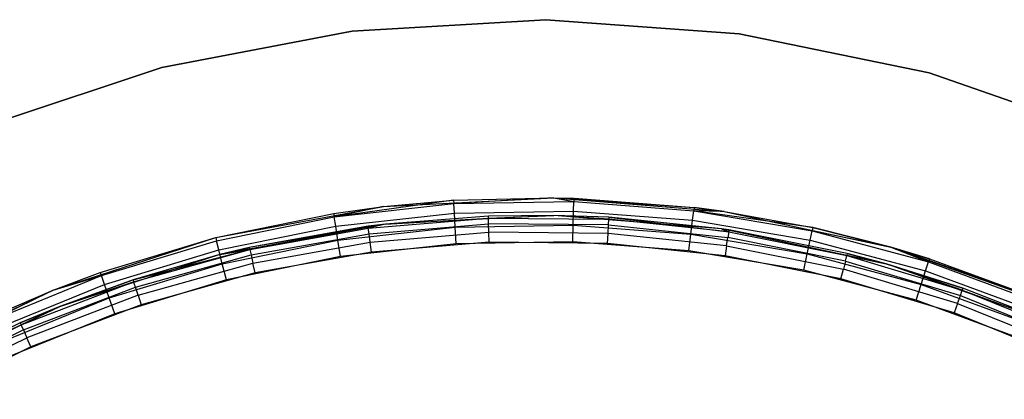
# Model space of a CAD drawing. Extents: x -11.4 to 11.4, y 1.8 to 24.6.
# Tile 81 of 199: x -1.2 to 1.1, y 15.7 to 16.6. Entities that reach past the tile are written whole.
import ezdxf

# ---------------------------------------------------------------- set-up
doc = ezdxf.new("R2010")
doc.units = 0
doc.header["$MEASUREMENT"] = 0
doc.layers.get('0').update_dxf_attribs({"color": 13, "linetype": 'CONTINUOUS'})

# ---------------------------------------------------------------- blocks, each defined once
blk = doc.blocks.new('GRUPUJ_4')
at = {"color": 0}
for p, q in [((11.4279, 14.7459, 62.0315), (10.991, 14.7203, 62.0315)), ((10.991, 14.7203, 62.063), (11.4279, 14.7459, 62.063)), ((11.4279, 14.7459, 62.0315), (10.991, 14.7203, 62.0315)), ((10.991, 14.7203, 62.063), (11.4279, 14.7459, 62.063)), ((11.4279, 14.7459, 62.0315), (11.4279, 14.7459, 62.063)), ((11.8645, 14.7142, 62.0315), (11.4279, 14.7459, 62.0315)), ((11.4279, 14.7459, 62.0315), (11.4279, 14.7459, 62.063)), ((11.4279, 14.7459, 62.063), (11.8645, 14.7142, 62.063)), ((11.8645, 14.7142, 62.0315), (11.4279, 14.7459, 62.0315)), ((11.4279, 14.7459, 62.063), (11.8645, 14.7142, 62.063)), ((10.991, 14.7203, 62.0315), (10.561, 14.6379, 62.0315)), ((10.561, 14.6379, 62.063), (10.991, 14.7203, 62.063)), ((10.991, 14.7203, 62.0315), (10.561, 14.6379, 62.0315)), ((10.561, 14.6379, 62.063), (10.991, 14.7203, 62.063)), ((10.991, 14.7203, 62.0315), (10.991, 14.7203, 62.063)), ((10.991, 14.7203, 62.0315), (10.991, 14.7203, 62.063)), ((12.2933, 14.6258, 62.0315), (11.8645, 14.7142, 62.0315)), ((11.8645, 14.7142, 62.0315), (11.8645, 14.7142, 62.063)), ((11.8645, 14.7142, 62.063), (12.2933, 14.6258, 62.063)), ((11.8645, 14.7142, 62.0315), (11.8645, 14.7142, 62.063)), ((12.2933, 14.6258, 62.0315), (11.8645, 14.7142, 62.0315)), ((11.8645, 14.7142, 62.063), (12.2933, 14.6258, 62.063)), ((10.561, 14.6379, 62.0315), (10.1456, 14.5001, 62.0315)), ((10.1456, 14.5001, 62.063), (10.561, 14.6379, 62.063)), ((10.561, 14.6379, 62.0315), (10.1456, 14.5001, 62.0315)), ((10.1456, 14.5001, 62.063), (10.561, 14.6379, 62.063)), ((10.561, 14.6379, 62.0315), (10.561, 14.6379, 62.063)), ((10.561, 14.6379, 62.0315), (10.561, 14.6379, 62.063)), ((12.7068, 14.4822, 62.0315), (12.2933, 14.6258, 62.0315)), ((12.2933, 14.6258, 62.0315), (12.2933, 14.6258, 62.063)), ((12.2933, 14.6258, 62.063), (12.7068, 14.4822, 62.063)), ((12.2933, 14.6258, 62.0315), (12.2933, 14.6258, 62.063)), ((12.7068, 14.4822, 62.0315), (12.2933, 14.6258, 62.0315)), ((12.2933, 14.6258, 62.063), (12.7068, 14.4822, 62.063)), ((11.2196, 14.3386, 62.811), (10.9503, 14.3015, 62.8487)), ((11.2196, 14.3386, 62.811), (10.9503, 14.3015, 62.8487)), ((11.0615, 14.3243, 62.063), (11.4462, 14.3441, 62.063)), ((11.0615, 14.3243, 62.063), (11.4462, 14.3441, 62.063)), ((11.0615, 14.3243, 62.811), (11.2196, 14.3386, 62.811)), ((11.0615, 14.3243, 62.811), (11.2196, 14.3386, 62.811)), ((11.0615, 14.3243, 62.063), (11.2196, 14.3386, 62.811)), ((11.0615, 14.3243, 62.063), (11.2196, 14.3386, 62.811)), ((11.2196, 14.3386, 62.811), (11.4462, 14.3441, 62.811)), ((11.2196, 14.3386, 62.811), (11.4462, 14.3441, 62.063)), ((11.2196, 14.3386, 62.811), (11.4462, 14.3441, 62.063)), ((11.2196, 14.3386, 62.811), (11.4462, 14.3441, 62.811)), ((11.2196, 14.3386, 62.811), (11.22, 14.3311, 62.8487)), ((11.2196, 14.3386, 62.811), (11.22, 14.3311, 62.8487)), ((11.4462, 14.3441, 62.811), (11.22, 14.3311, 62.8487)), ((11.4462, 14.3441, 62.811), (11.22, 14.3311, 62.8487)), ((11.22, 14.3311, 62.8487), (11.4913, 14.3356, 62.8487)), ((11.22, 14.3311, 62.8487), (11.4913, 14.3356, 62.8487)), ((11.4462, 14.3441, 62.811), (11.4913, 14.3356, 62.8487)), ((11.4462, 14.3441, 62.811), (11.4915, 14.3431, 62.811)), ((11.4462, 14.3441, 62.811), (11.4913, 14.3356, 62.8487)), ((11.4462, 14.3441, 62.063), (11.8302, 14.3135, 62.063)), ((11.4462, 14.3441, 62.063), (11.7628, 14.3225, 62.811)), ((11.4462, 14.3441, 62.063), (11.4915, 14.3431, 62.811)), ((11.4462, 14.3441, 62.811), (11.4462, 14.3441, 62.063)), ((11.4462, 14.3441, 62.811), (11.4915, 14.3431, 62.811)), ((11.4462, 14.3441, 62.063), (11.4915, 14.3431, 62.811)), ((11.4462, 14.3441, 62.063), (11.8302, 14.3135, 62.063)), ((11.4462, 14.3441, 62.063), (11.7628, 14.3225, 62.811)), ((11.4462, 14.3441, 62.811), (11.4462, 14.3441, 62.063)), ((11.4907, 14.3143, 62.8806), (11.4913, 14.3356, 62.8487)), ((11.4907, 14.3143, 62.8806), (11.4913, 14.3356, 62.8487)), ((11.4915, 14.3431, 62.811), (11.4913, 14.3356, 62.8487)), ((11.4915, 14.3431, 62.811), (11.4913, 14.3356, 62.8487)), ((11.4913, 14.3356, 62.8487), (11.7619, 14.3151, 62.8487)), ((11.4913, 14.3356, 62.8487), (11.7619, 14.3151, 62.8487)), ((11.4915, 14.3431, 62.811), (11.7628, 14.3225, 62.811)), ((11.4915, 14.3431, 62.811), (11.7628, 14.3225, 62.811)), ((10.6827, 14.2545, 62.063), (11.0615, 14.3243, 62.063)), ((10.6827, 14.2545, 62.063), (11.0615, 14.3243, 62.063)), ((10.9492, 14.3089, 62.811), (11.0615, 14.3243, 62.811)), ((10.9492, 14.3089, 62.811), (11.0615, 14.3243, 62.063)), ((10.9492, 14.3089, 62.811), (11.0615, 14.3243, 62.811)), ((10.9492, 14.3089, 62.811), (11.0615, 14.3243, 62.063)), ((10.9503, 14.3015, 62.8487), (11.22, 14.3311, 62.8487)), ((10.9503, 14.3015, 62.8487), (11.22, 14.3311, 62.8487)), ((11.0615, 14.3243, 62.811), (10.9503, 14.3015, 62.8487)), ((11.0615, 14.3243, 62.811), (10.9503, 14.3015, 62.8487)), ((11.0615, 14.3243, 62.811), (11.0615, 14.3243, 62.063)), ((11.0615, 14.3243, 62.811), (11.0615, 14.3243, 62.063)), ((11.2214, 14.3098, 62.8806), (11.22, 14.3311, 62.8487)), ((11.2214, 14.3098, 62.8806), (11.22, 14.3311, 62.8487)), ((11.2214, 14.3098, 62.8806), (11.4907, 14.3143, 62.8806)), ((11.2214, 14.3098, 62.8806), (11.4907, 14.3143, 62.8806)), ((11.4897, 14.2824, 62.902), (11.4907, 14.3143, 62.8806)), ((11.4897, 14.2824, 62.902), (11.4907, 14.3143, 62.8806)), ((11.4907, 14.3143, 62.8806), (11.7593, 14.2939, 62.8806)), ((11.4907, 14.3143, 62.8806), (11.7593, 14.2939, 62.8806)), ((11.7593, 14.2939, 62.8806), (11.7619, 14.3151, 62.8487)), ((11.7593, 14.2939, 62.8806), (11.7619, 14.3151, 62.8487)), ((11.7628, 14.3225, 62.811), (11.7619, 14.3151, 62.8487)), ((11.7628, 14.3225, 62.811), (11.7619, 14.3151, 62.8487)), ((12.0309, 14.277, 62.811), (11.7619, 14.3151, 62.8487)), ((11.7619, 14.3151, 62.8487), (12.0294, 14.2697, 62.8487)), ((11.8302, 14.3135, 62.811), (11.7619, 14.3151, 62.8487)), ((12.0309, 14.277, 62.811), (11.7619, 14.3151, 62.8487)), ((11.8302, 14.3135, 62.811), (11.7619, 14.3151, 62.8487)), ((11.7619, 14.3151, 62.8487), (12.0294, 14.2697, 62.8487)), ((11.7628, 14.3225, 62.811), (11.8302, 14.3135, 62.811)), ((11.8302, 14.3135, 62.063), (11.7628, 14.3225, 62.811)), ((11.7628, 14.3225, 62.811), (11.8302, 14.3135, 62.811)), ((11.8302, 14.3135, 62.063), (11.7628, 14.3225, 62.811)), ((11.8302, 14.3135, 62.811), (12.0309, 14.277, 62.811)), ((11.8302, 14.3135, 62.063), (12.2069, 14.233, 62.063)), ((11.8302, 14.3135, 62.063), (12.2069, 14.233, 62.063)), ((11.8302, 14.3135, 62.063), (12.0309, 14.277, 62.811)), ((11.8302, 14.3135, 62.063), (11.8302, 14.3135, 62.811)), ((11.8302, 14.3135, 62.063), (12.0309, 14.277, 62.811)), ((11.8302, 14.3135, 62.063), (11.8302, 14.3135, 62.811)), ((11.8302, 14.3135, 62.811), (12.0309, 14.277, 62.811)), ((10.6827, 14.2545, 62.811), (10.9492, 14.3089, 62.811)), ((10.6827, 14.2545, 62.811), (10.9492, 14.3089, 62.811)), ((10.6827, 14.2545, 62.063), (10.9492, 14.3089, 62.811)), ((10.6827, 14.2545, 62.063), (10.9492, 14.3089, 62.811)), ((10.6845, 14.2472, 62.8487), (10.9503, 14.3015, 62.8487)), ((10.6845, 14.2472, 62.8487), (10.9503, 14.3015, 62.8487)), ((10.9492, 14.3089, 62.811), (10.9503, 14.3015, 62.8487)), ((10.9492, 14.3089, 62.811), (10.9503, 14.3015, 62.8487)), ((10.9536, 14.2805, 62.8806), (10.9503, 14.3015, 62.8487)), ((10.9536, 14.2805, 62.8806), (10.9503, 14.3015, 62.8487)), ((10.9536, 14.2805, 62.8806), (11.2214, 14.3098, 62.8806)), ((10.9536, 14.2805, 62.8806), (11.2214, 14.3098, 62.8806)), ((11.0272, 14.2759, 62.8336), (11.2982, 14.2986, 62.8336)), ((11.0272, 14.2759, 62.8336), (11.2982, 14.2986, 62.8336)), ((11.4456, 14.3047, 62.063), (11.0661, 14.2852, 62.063)), ((11.4456, 14.3047, 62.063), (11.0661, 14.2852, 62.063)), ((11.2981, 14.3031, 62.811), (11.0661, 14.2852, 62.063)), ((11.2981, 14.3031, 62.811), (11.0661, 14.2852, 62.811)), ((11.2981, 14.3031, 62.811), (11.0661, 14.2852, 62.063)), ((11.2981, 14.3031, 62.811), (11.0661, 14.2852, 62.811)), ((11.0661, 14.2852, 62.811), (11.2982, 14.2986, 62.8336)), ((11.0661, 14.2852, 62.811), (11.2982, 14.2986, 62.8336)), ((11.2234, 14.2779, 62.902), (11.2214, 14.3098, 62.8806)), ((11.2234, 14.2779, 62.902), (11.2214, 14.3098, 62.8806)), ((11.4456, 14.3047, 62.063), (11.2981, 14.3031, 62.811)), ((11.4456, 14.3047, 62.811), (11.2981, 14.3031, 62.811)), ((11.4456, 14.3047, 62.063), (11.2981, 14.3031, 62.811)), ((11.4456, 14.3047, 62.811), (11.2981, 14.3031, 62.811)), ((11.2982, 14.2986, 62.8336), (11.2981, 14.3031, 62.811)), ((11.2982, 14.2986, 62.8336), (11.2981, 14.3031, 62.811)), ((11.2982, 14.2986, 62.8336), (11.4456, 14.3047, 62.811)), ((11.2982, 14.2986, 62.8336), (11.4456, 14.3047, 62.811)), ((11.2987, 14.2858, 62.8528), (11.2982, 14.2986, 62.8336)), ((11.2982, 14.2986, 62.8336), (11.5702, 14.2958, 62.8336)), ((11.2987, 14.2858, 62.8528), (11.2982, 14.2986, 62.8336)), ((11.2982, 14.2986, 62.8336), (11.5702, 14.2958, 62.8336)), ((11.8245, 14.2745, 62.063), (11.4456, 14.3047, 62.063)), ((11.5704, 14.3003, 62.811), (11.4456, 14.3047, 62.063)), ((11.8245, 14.2745, 62.063), (11.4456, 14.3047, 62.063)), ((11.5704, 14.3003, 62.811), (11.4456, 14.3047, 62.063)), ((11.5704, 14.3003, 62.811), (11.4456, 14.3047, 62.811)), ((11.4456, 14.3047, 62.811), (11.4456, 14.3047, 62.063)), ((11.4456, 14.3047, 62.811), (11.4456, 14.3047, 62.063)), ((11.5704, 14.3003, 62.811), (11.4456, 14.3047, 62.811)), ((11.5702, 14.2958, 62.8336), (11.4456, 14.3047, 62.811)), ((11.5702, 14.2958, 62.8336), (11.4456, 14.3047, 62.811)), ((11.5695, 14.283, 62.8528), (11.5702, 14.2958, 62.8336)), ((11.5695, 14.283, 62.8528), (11.5702, 14.2958, 62.8336)), ((11.5704, 14.3003, 62.811), (11.5702, 14.2958, 62.8336)), ((11.5704, 14.3003, 62.811), (11.5702, 14.2958, 62.8336)), ((11.8407, 14.2676, 62.8336), (11.5702, 14.2958, 62.8336)), ((11.8407, 14.2676, 62.8336), (11.5702, 14.2958, 62.8336)), ((11.8245, 14.2745, 62.063), (11.5704, 14.3003, 62.811)), ((11.8245, 14.2745, 62.811), (11.5704, 14.3003, 62.811)), ((11.8245, 14.2745, 62.063), (11.5704, 14.3003, 62.811)), ((11.5704, 14.3003, 62.811), (11.8407, 14.2676, 62.8336)), ((11.8245, 14.2745, 62.811), (11.5704, 14.3003, 62.811)), ((11.5704, 14.3003, 62.811), (11.8407, 14.2676, 62.8336)), ((11.7554, 14.2622, 62.902), (11.7593, 14.2939, 62.8806)), ((11.7554, 14.2622, 62.902), (11.7593, 14.2939, 62.8806)), ((11.7593, 14.2939, 62.8806), (12.0248, 14.2488, 62.8806)), ((11.7593, 14.2939, 62.8806), (12.0248, 14.2488, 62.8806)), ((10.6897, 14.2266, 62.8806), (10.9536, 14.2805, 62.8806)), ((10.6897, 14.2266, 62.8806), (10.9536, 14.2805, 62.8806)), ((11.0661, 14.2852, 62.063), (10.6923, 14.2163, 62.063)), ((11.0661, 14.2852, 62.063), (10.6923, 14.2163, 62.063)), ((11.0661, 14.2852, 62.063), (10.7586, 14.2323, 62.811)), ((11.0661, 14.2852, 62.063), (10.7586, 14.2323, 62.811)), ((11.0267, 14.2803, 62.811), (10.7586, 14.2323, 62.811)), ((11.0267, 14.2803, 62.811), (10.7586, 14.2323, 62.811)), ((10.7596, 14.2279, 62.8336), (11.0272, 14.2759, 62.8336)), ((10.7596, 14.2279, 62.8336), (11.0272, 14.2759, 62.8336)), ((10.9586, 14.2489, 62.902), (10.9536, 14.2805, 62.8806)), ((10.9586, 14.2489, 62.902), (10.9536, 14.2805, 62.8806)), ((10.9586, 14.2489, 62.902), (11.2234, 14.2779, 62.902)), ((10.9586, 14.2489, 62.902), (11.2234, 14.2779, 62.902)), ((11.0661, 14.2852, 62.063), (11.0267, 14.2803, 62.811)), ((11.0661, 14.2852, 62.811), (11.0267, 14.2803, 62.811)), ((11.0661, 14.2852, 62.063), (11.0267, 14.2803, 62.811)), ((11.0661, 14.2852, 62.811), (11.0267, 14.2803, 62.811)), ((11.0272, 14.2759, 62.8336), (11.0267, 14.2803, 62.811)), ((11.0272, 14.2759, 62.8336), (11.0267, 14.2803, 62.811)), ((11.0661, 14.2852, 62.811), (11.0272, 14.2759, 62.8336)), ((11.0661, 14.2852, 62.811), (11.0272, 14.2759, 62.8336)), ((11.0289, 14.2632, 62.8528), (11.0272, 14.2759, 62.8336)), ((11.0289, 14.2632, 62.8528), (11.0272, 14.2759, 62.8336)), ((11.0289, 14.2632, 62.8528), (11.2987, 14.2858, 62.8528)), ((11.0289, 14.2632, 62.8528), (11.2987, 14.2858, 62.8528)), ((11.0661, 14.2852, 62.811), (11.0661, 14.2852, 62.063)), ((11.0661, 14.2852, 62.811), (11.0661, 14.2852, 62.063)), ((11.2234, 14.2779, 62.902), (11.4897, 14.2824, 62.902)), ((11.2234, 14.2779, 62.902), (11.4897, 14.2824, 62.902)), ((11.2258, 14.2403, 62.9095), (11.2234, 14.2779, 62.902)), ((11.2258, 14.2403, 62.9095), (11.2234, 14.2779, 62.902)), ((11.2994, 14.2666, 62.8656), (11.2987, 14.2858, 62.8528)), ((11.5695, 14.283, 62.8528), (11.2987, 14.2858, 62.8528)), ((11.5695, 14.283, 62.8528), (11.2987, 14.2858, 62.8528)), ((11.2994, 14.2666, 62.8656), (11.2987, 14.2858, 62.8528)), ((11.4886, 14.2447, 62.9095), (11.4897, 14.2824, 62.902)), ((11.4886, 14.2447, 62.9095), (11.4897, 14.2824, 62.902)), ((11.4897, 14.2824, 62.902), (11.7554, 14.2622, 62.902)), ((11.4897, 14.2824, 62.902), (11.7554, 14.2622, 62.902)), ((11.5684, 14.2639, 62.8656), (11.5695, 14.283, 62.8528)), ((11.5684, 14.2639, 62.8656), (11.5695, 14.283, 62.8528)), ((11.5695, 14.283, 62.8528), (11.8387, 14.2549, 62.8528)), ((11.5695, 14.283, 62.8528), (11.8387, 14.2549, 62.8528)), ((12.1962, 14.1951, 62.063), (11.8245, 14.2745, 62.063)), ((11.8413, 14.272, 62.811), (11.8245, 14.2745, 62.063)), ((11.8413, 14.272, 62.811), (11.8245, 14.2745, 62.811)), ((11.8245, 14.2745, 62.811), (11.8245, 14.2745, 62.063)), ((11.8413, 14.272, 62.811), (11.8245, 14.2745, 62.063)), ((12.1962, 14.1951, 62.063), (11.8245, 14.2745, 62.063)), ((11.8245, 14.2745, 62.811), (11.8245, 14.2745, 62.063)), ((11.8245, 14.2745, 62.811), (11.8407, 14.2676, 62.8336)), ((11.8245, 14.2745, 62.811), (11.8407, 14.2676, 62.8336)), ((11.8413, 14.272, 62.811), (11.8245, 14.2745, 62.811)), ((11.8413, 14.272, 62.811), (11.8407, 14.2676, 62.8336)), ((11.8413, 14.272, 62.811), (11.8407, 14.2676, 62.8336)), ((11.8413, 14.272, 62.811), (12.1962, 14.1951, 62.063)), ((12.1084, 14.2185, 62.811), (11.8413, 14.272, 62.811)), ((11.8413, 14.272, 62.811), (12.1962, 14.1951, 62.063)), ((12.1084, 14.2185, 62.811), (11.8413, 14.272, 62.811)), ((12.0248, 14.2488, 62.8806), (12.0294, 14.2697, 62.8487)), ((12.0248, 14.2488, 62.8806), (12.0294, 14.2697, 62.8487)), ((12.0309, 14.277, 62.811), (12.0294, 14.2697, 62.8487)), ((12.0309, 14.277, 62.811), (12.0294, 14.2697, 62.8487)), ((12.2069, 14.233, 62.811), (12.0294, 14.2697, 62.8487)), ((12.0294, 14.2697, 62.8487), (12.2915, 14.1998, 62.8487)), ((12.2069, 14.233, 62.811), (12.0294, 14.2697, 62.8487)), ((12.0294, 14.2697, 62.8487), (12.2915, 14.1998, 62.8487)), ((12.0309, 14.277, 62.811), (12.2069, 14.233, 62.811)), ((12.2069, 14.233, 62.063), (12.0309, 14.277, 62.811)), ((12.2069, 14.233, 62.063), (12.0309, 14.277, 62.811)), ((12.0309, 14.277, 62.811), (12.2069, 14.233, 62.811)), ((10.3162, 14.1359, 62.063), (10.6827, 14.2545, 62.063)), ((10.3162, 14.1359, 62.063), (10.6827, 14.2545, 62.063)), ((10.4223, 14.1757, 62.811), (10.6827, 14.2545, 62.811)), ((10.4223, 14.1757, 62.811), (10.6827, 14.2545, 62.063)), ((10.4223, 14.1757, 62.811), (10.6827, 14.2545, 62.063)), ((10.4223, 14.1757, 62.811), (10.6827, 14.2545, 62.811)), ((10.4248, 14.1687, 62.8487), (10.6845, 14.2472, 62.8487)), ((10.4248, 14.1687, 62.8487), (10.6845, 14.2472, 62.8487)), ((10.6827, 14.2545, 62.811), (10.6845, 14.2472, 62.8487)), ((10.6827, 14.2545, 62.811), (10.6845, 14.2472, 62.8487)), ((10.6827, 14.2545, 62.811), (10.6827, 14.2545, 62.063)), ((10.6827, 14.2545, 62.811), (10.6827, 14.2545, 62.063)), ((10.6897, 14.2266, 62.8806), (10.6845, 14.2472, 62.8487)), ((10.6897, 14.2266, 62.8806), (10.6845, 14.2472, 62.8487)), ((10.6976, 14.1956, 62.902), (10.9586, 14.2489, 62.902)), ((10.6976, 14.1956, 62.902), (10.9586, 14.2489, 62.902)), ((10.7624, 14.2154, 62.8528), (11.0289, 14.2632, 62.8528)), ((10.7624, 14.2154, 62.8528), (11.0289, 14.2632, 62.8528)), ((10.9644, 14.2117, 62.9095), (10.9586, 14.2489, 62.902)), ((10.9644, 14.2117, 62.9095), (10.9586, 14.2489, 62.902)), ((11.0314, 14.2442, 62.8656), (11.0289, 14.2632, 62.8528)), ((11.0314, 14.2442, 62.8656), (11.0289, 14.2632, 62.8528)), ((11.0314, 14.2442, 62.8656), (11.2994, 14.2666, 62.8656)), ((11.0314, 14.2442, 62.8656), (11.2994, 14.2666, 62.8656)), ((11.3002, 14.244, 62.8701), (11.2994, 14.2666, 62.8656)), ((11.5684, 14.2639, 62.8656), (11.2994, 14.2666, 62.8656)), ((11.3002, 14.244, 62.8701), (11.2994, 14.2666, 62.8656)), ((11.5684, 14.2639, 62.8656), (11.2994, 14.2666, 62.8656)), ((11.5671, 14.2413, 62.8701), (11.5684, 14.2639, 62.8656)), ((11.5671, 14.2413, 62.8701), (11.5684, 14.2639, 62.8656)), ((11.8359, 14.236, 62.8656), (11.5684, 14.2639, 62.8656)), ((11.8359, 14.236, 62.8656), (11.5684, 14.2639, 62.8656)), ((11.7508, 14.2248, 62.9095), (11.7554, 14.2622, 62.902)), ((11.7508, 14.2248, 62.9095), (11.7554, 14.2622, 62.902)), ((11.7554, 14.2622, 62.902), (12.018, 14.2176, 62.902)), ((11.7554, 14.2622, 62.902), (12.018, 14.2176, 62.902)), ((11.8359, 14.236, 62.8656), (11.8387, 14.2549, 62.8528)), ((11.8359, 14.236, 62.8656), (11.8387, 14.2549, 62.8528)), ((11.8407, 14.2676, 62.8336), (11.8387, 14.2549, 62.8528)), ((11.8407, 14.2676, 62.8336), (11.8387, 14.2549, 62.8528)), ((12.1042, 14.2017, 62.8528), (11.8387, 14.2549, 62.8528)), ((12.1042, 14.2017, 62.8528), (11.8387, 14.2549, 62.8528)), ((11.8407, 14.2676, 62.8336), (12.1073, 14.2141, 62.8336)), ((11.8407, 14.2676, 62.8336), (12.1073, 14.2141, 62.8336)), ((12.018, 14.2176, 62.902), (12.0248, 14.2488, 62.8806)), ((12.018, 14.2176, 62.902), (12.0248, 14.2488, 62.8806)), ((12.0248, 14.2488, 62.8806), (12.2851, 14.1795, 62.8806)), ((12.0248, 14.2488, 62.8806), (12.2851, 14.1795, 62.8806)), ((10.4319, 14.1485, 62.8806), (10.6897, 14.2266, 62.8806)), ((10.4319, 14.1485, 62.8806), (10.6897, 14.2266, 62.8806)), ((10.4961, 14.1593, 62.811), (10.7596, 14.2279, 62.8336)), ((10.4961, 14.1593, 62.811), (10.7596, 14.2279, 62.8336)), ((10.4975, 14.155, 62.8336), (10.7596, 14.2279, 62.8336)), ((10.4975, 14.155, 62.8336), (10.7596, 14.2279, 62.8336)), ((10.6976, 14.1956, 62.902), (10.6897, 14.2266, 62.8806)), ((10.6976, 14.1956, 62.902), (10.6897, 14.2266, 62.8806)), ((10.6923, 14.2163, 62.063), (10.7586, 14.2323, 62.811)), ((10.7586, 14.2323, 62.811), (10.6923, 14.2163, 62.811)), ((10.6923, 14.2163, 62.063), (10.7586, 14.2323, 62.811)), ((10.7586, 14.2323, 62.811), (10.6923, 14.2163, 62.811)), ((10.6923, 14.2163, 62.811), (10.7596, 14.2279, 62.8336)), ((10.6923, 14.2163, 62.811), (10.7596, 14.2279, 62.8336)), ((10.7596, 14.2279, 62.8336), (10.7586, 14.2323, 62.811)), ((10.7596, 14.2279, 62.8336), (10.7586, 14.2323, 62.811)), ((10.7596, 14.2279, 62.8336), (10.7624, 14.2154, 62.8528)), ((10.7596, 14.2279, 62.8336), (10.7624, 14.2154, 62.8528)), ((10.7667, 14.1967, 62.8656), (11.0314, 14.2442, 62.8656)), ((10.7667, 14.1967, 62.8656), (11.0314, 14.2442, 62.8656)), ((11.2258, 14.2403, 62.9095), (10.9644, 14.2117, 62.9095)), ((11.2258, 14.2403, 62.9095), (10.9644, 14.2117, 62.9095)), ((11.0343, 14.2218, 62.8701), (11.0314, 14.2442, 62.8656)), ((11.0343, 14.2218, 62.8701), (11.0314, 14.2442, 62.8656)), ((11.3002, 14.244, 62.8701), (11.0343, 14.2218, 62.8701)), ((11.3002, 14.244, 62.8701), (11.0343, 14.2218, 62.8701)), ((11.4886, 14.2447, 62.9095), (11.2258, 14.2403, 62.9095)), ((11.4886, 14.2447, 62.9095), (11.2258, 14.2403, 62.9095)), ((11.5671, 14.2413, 62.8701), (11.3002, 14.244, 62.8701)), ((11.5671, 14.2413, 62.8701), (11.3002, 14.244, 62.8701)), ((11.7508, 14.2248, 62.9095), (11.4886, 14.2447, 62.9095)), ((11.7508, 14.2248, 62.9095), (11.4886, 14.2447, 62.9095)), ((11.8325, 14.2136, 62.8701), (11.5671, 14.2413, 62.8701)), ((11.8325, 14.2136, 62.8701), (11.5671, 14.2413, 62.8701)), ((12.01, 14.1808, 62.9095), (11.7508, 14.2248, 62.9095)), ((12.01, 14.1808, 62.9095), (11.7508, 14.2248, 62.9095)), ((11.8359, 14.236, 62.8656), (11.8325, 14.2136, 62.8701)), ((11.8359, 14.236, 62.8656), (11.8325, 14.2136, 62.8701)), ((11.8359, 14.236, 62.8656), (12.0996, 14.1831, 62.8656)), ((11.8359, 14.236, 62.8656), (12.0996, 14.1831, 62.8656)), ((12.2069, 14.233, 62.811), (12.2915, 14.1998, 62.8487)), ((12.2069, 14.233, 62.811), (12.2938, 14.2069, 62.811)), ((12.2069, 14.233, 62.811), (12.2915, 14.1998, 62.8487)), ((12.2069, 14.233, 62.063), (12.5699, 14.104, 62.063)), ((12.2069, 14.233, 62.811), (12.2938, 14.2069, 62.811)), ((12.2938, 14.2069, 62.811), (12.2069, 14.233, 62.063)), ((12.2069, 14.233, 62.063), (12.2069, 14.233, 62.811)), ((12.549, 14.1129, 62.811), (12.2069, 14.233, 62.063)), ((12.2069, 14.233, 62.063), (12.5699, 14.104, 62.063)), ((12.2069, 14.233, 62.063), (12.2069, 14.233, 62.811)), ((12.2938, 14.2069, 62.811), (12.2069, 14.233, 62.063)), ((12.549, 14.1129, 62.811), (12.2069, 14.233, 62.063)), ((10.6923, 14.2163, 62.063), (10.3307, 14.0993, 62.063)), ((10.6923, 14.2163, 62.063), (10.3307, 14.0993, 62.063)), ((10.6923, 14.2163, 62.063), (10.4961, 14.1593, 62.811)), ((10.6923, 14.2163, 62.063), (10.4961, 14.1593, 62.811)), ((10.6923, 14.2163, 62.811), (10.4961, 14.1593, 62.811)), ((10.6923, 14.2163, 62.811), (10.4961, 14.1593, 62.811)), ((10.5015, 14.1429, 62.8528), (10.7624, 14.2154, 62.8528)), ((10.5015, 14.1429, 62.8528), (10.7624, 14.2154, 62.8528)), ((10.6923, 14.2163, 62.063), (10.6923, 14.2163, 62.811)), ((10.6923, 14.2163, 62.063), (10.6923, 14.2163, 62.811)), ((10.9644, 14.2117, 62.9095), (10.7068, 14.1591, 62.9095)), ((10.9644, 14.2117, 62.9095), (10.7068, 14.1591, 62.9095)), ((10.7624, 14.2154, 62.8528), (10.7667, 14.1967, 62.8656)), ((10.7624, 14.2154, 62.8528), (10.7667, 14.1967, 62.8656)), ((11.0343, 14.2218, 62.8701), (10.7717, 14.1747, 62.8701)), ((11.0343, 14.2218, 62.8701), (10.7717, 14.1747, 62.8701)), ((12.0941, 14.1612, 62.8701), (11.8325, 14.2136, 62.8701)), ((12.0941, 14.1612, 62.8701), (11.8325, 14.2136, 62.8701)), ((12.01, 14.1808, 62.9095), (12.018, 14.2176, 62.902)), ((12.01, 14.1808, 62.9095), (12.018, 14.2176, 62.902)), ((12.018, 14.2176, 62.902), (12.2754, 14.149, 62.902)), ((12.018, 14.2176, 62.902), (12.2754, 14.149, 62.902)), ((12.1042, 14.2017, 62.8528), (12.0996, 14.1831, 62.8656)), ((12.1042, 14.2017, 62.8528), (12.0996, 14.1831, 62.8656)), ((12.1042, 14.2017, 62.8528), (12.1073, 14.2141, 62.8336)), ((12.1042, 14.2017, 62.8528), (12.1073, 14.2141, 62.8336)), ((12.1042, 14.2017, 62.8528), (12.3636, 14.1239, 62.8528)), ((12.1042, 14.2017, 62.8528), (12.3636, 14.1239, 62.8528)), ((12.1084, 14.2185, 62.811), (12.1073, 14.2141, 62.8336)), ((12.1084, 14.2185, 62.811), (12.1073, 14.2141, 62.8336)), ((12.1073, 14.2141, 62.8336), (12.3678, 14.136, 62.8336)), ((12.1073, 14.2141, 62.8336), (12.3678, 14.136, 62.8336)), ((12.1073, 14.2141, 62.8336), (12.1962, 14.1951, 62.811)), ((12.1073, 14.2141, 62.8336), (12.1962, 14.1951, 62.811)), ((12.1962, 14.1951, 62.811), (12.1084, 14.2185, 62.811)), ((12.1084, 14.2185, 62.811), (12.1962, 14.1951, 62.063)), ((12.1084, 14.2185, 62.811), (12.1962, 14.1951, 62.063)), ((12.1962, 14.1951, 62.811), (12.1084, 14.2185, 62.811)), ((12.2938, 14.2069, 62.811), (12.2915, 14.1998, 62.8487)), ((12.2938, 14.2069, 62.811), (12.2915, 14.1998, 62.8487)), ((12.2938, 14.2069, 62.811), (12.549, 14.1129, 62.811)), ((12.2938, 14.2069, 62.811), (12.549, 14.1129, 62.811)), ((10.4426, 14.1184, 62.902), (10.6976, 14.1956, 62.902)), ((10.4426, 14.1184, 62.902), (10.6976, 14.1956, 62.902)), ((10.5075, 14.1247, 62.8656), (10.7667, 14.1967, 62.8656)), ((10.5075, 14.1247, 62.8656), (10.7667, 14.1967, 62.8656)), ((10.7068, 14.1591, 62.9095), (10.6976, 14.1956, 62.902)), ((10.7068, 14.1591, 62.9095), (10.6976, 14.1956, 62.902)), ((10.7717, 14.1747, 62.8701), (10.7667, 14.1967, 62.8656)), ((10.7717, 14.1747, 62.8701), (10.7667, 14.1967, 62.8656)), ((12.2641, 14.1131, 62.9095), (12.01, 14.1808, 62.9095)), ((12.2641, 14.1131, 62.9095), (12.01, 14.1808, 62.9095)), ((12.0941, 14.1612, 62.8701), (12.0996, 14.1831, 62.8656)), ((12.0941, 14.1612, 62.8701), (12.0996, 14.1831, 62.8656)), ((12.3572, 14.1058, 62.8656), (12.0996, 14.1831, 62.8656)), ((12.3572, 14.1058, 62.8656), (12.0996, 14.1831, 62.8656)), ((12.5543, 14.0679, 62.063), (12.1962, 14.1951, 62.063)), ((12.1962, 14.1951, 62.063), (12.1962, 14.1951, 62.811)), ((12.1962, 14.1951, 62.063), (12.3693, 14.1402, 62.811)), ((12.3693, 14.1402, 62.811), (12.1962, 14.1951, 62.811)), ((12.1962, 14.1951, 62.063), (12.1962, 14.1951, 62.811)), ((12.1962, 14.1951, 62.063), (12.3693, 14.1402, 62.811)), ((12.5543, 14.0679, 62.063), (12.1962, 14.1951, 62.063)), ((12.3693, 14.1402, 62.811), (12.1962, 14.1951, 62.811)), ((12.3678, 14.136, 62.8336), (12.1962, 14.1951, 62.811)), ((12.3678, 14.136, 62.8336), (12.1962, 14.1951, 62.811)), ((12.2754, 14.149, 62.902), (12.2851, 14.1795, 62.8806)), ((12.2754, 14.149, 62.902), (12.2851, 14.1795, 62.8806)), ((12.2851, 14.1795, 62.8806), (12.2915, 14.1998, 62.8487)), ((12.2851, 14.1795, 62.8806), (12.2915, 14.1998, 62.8487)), ((12.2851, 14.1795, 62.8806), (12.5378, 14.0864, 62.8806)), ((12.2851, 14.1795, 62.8806), (12.5378, 14.0864, 62.8806)), ((12.2915, 14.1998, 62.8487), (12.5461, 14.106, 62.8487)), ((12.2915, 14.1998, 62.8487), (12.5461, 14.106, 62.8487)), ((10.1735, 14.0664, 62.8487), (10.4248, 14.1687, 62.8487)), ((10.1735, 14.0664, 62.8487), (10.4248, 14.1687, 62.8487)), ((10.3162, 14.1359, 62.811), (10.4223, 14.1757, 62.811)), ((10.3162, 14.1359, 62.063), (10.4223, 14.1757, 62.811)), ((10.3162, 14.1359, 62.811), (10.4223, 14.1757, 62.811)), ((10.3162, 14.1359, 62.063), (10.4223, 14.1757, 62.811)), ((10.3162, 14.1359, 62.811), (10.4248, 14.1687, 62.8487)), ((10.3162, 14.1359, 62.811), (10.4248, 14.1687, 62.8487)), ((10.3307, 14.0993, 62.063), (10.4961, 14.1593, 62.811)), ((10.4961, 14.1593, 62.811), (10.3307, 14.0993, 62.811)), ((10.3307, 14.0993, 62.063), (10.4961, 14.1593, 62.811)), ((10.4961, 14.1593, 62.811), (10.3307, 14.0993, 62.811)), ((10.4223, 14.1757, 62.811), (10.4248, 14.1687, 62.8487)), ((10.4223, 14.1757, 62.811), (10.4248, 14.1687, 62.8487)), ((10.4319, 14.1485, 62.8806), (10.4248, 14.1687, 62.8487)), ((10.4319, 14.1485, 62.8806), (10.4248, 14.1687, 62.8487)), ((10.7068, 14.1591, 62.9095), (10.4552, 14.0829, 62.9095)), ((10.7068, 14.1591, 62.9095), (10.4552, 14.0829, 62.9095)), ((10.4961, 14.1593, 62.811), (10.4975, 14.155, 62.8336)), ((10.4961, 14.1593, 62.811), (10.4975, 14.155, 62.8336)), ((10.7717, 14.1747, 62.8701), (10.5146, 14.1032, 62.8701)), ((10.7717, 14.1747, 62.8701), (10.5146, 14.1032, 62.8701)), ((12.3497, 14.0845, 62.8701), (12.0941, 14.1612, 62.8701)), ((12.3497, 14.0845, 62.8701), (12.0941, 14.1612, 62.8701)), ((9.9683, 13.9704, 62.063), (10.3162, 14.1359, 62.063)), ((9.9683, 13.9704, 62.063), (10.3162, 14.1359, 62.063)), ((10.1704, 14.0732, 62.811), (10.3162, 14.1359, 62.811)), ((10.1704, 14.0732, 62.811), (10.3162, 14.1359, 62.063)), ((10.1704, 14.0732, 62.811), (10.3162, 14.1359, 62.063)), ((10.1704, 14.0732, 62.811), (10.3162, 14.1359, 62.811)), ((10.3162, 14.1359, 62.811), (10.1735, 14.0664, 62.8487)), ((10.3162, 14.1359, 62.811), (10.1735, 14.0664, 62.8487)), ((10.1824, 14.0471, 62.8806), (10.4319, 14.1485, 62.8806)), ((10.1824, 14.0471, 62.8806), (10.4319, 14.1485, 62.8806)), ((10.2435, 14.058, 62.8336), (10.4975, 14.155, 62.8336)), ((10.2435, 14.058, 62.8336), (10.4975, 14.155, 62.8336)), ((10.2486, 14.0463, 62.8528), (10.5015, 14.1429, 62.8528)), ((10.2486, 14.0463, 62.8528), (10.5015, 14.1429, 62.8528)), ((10.3162, 14.1359, 62.811), (10.3162, 14.1359, 62.063)), ((10.3162, 14.1359, 62.811), (10.3162, 14.1359, 62.063)), ((10.3307, 14.0993, 62.811), (10.4975, 14.155, 62.8336)), ((10.3307, 14.0993, 62.811), (10.4975, 14.155, 62.8336)), ((10.4426, 14.1184, 62.902), (10.4319, 14.1485, 62.8806)), ((10.4426, 14.1184, 62.902), (10.4319, 14.1485, 62.8806)), ((10.5015, 14.1429, 62.8528), (10.4975, 14.155, 62.8336)), ((10.5015, 14.1429, 62.8528), (10.4975, 14.155, 62.8336)), ((10.5075, 14.1247, 62.8656), (10.5015, 14.1429, 62.8528)), ((10.5075, 14.1247, 62.8656), (10.5015, 14.1429, 62.8528)), ((12.2641, 14.1131, 62.9095), (12.2754, 14.149, 62.902)), ((12.2641, 14.1131, 62.9095), (12.2754, 14.149, 62.902)), ((12.2754, 14.149, 62.902), (12.5254, 14.0569, 62.902)), ((12.2754, 14.149, 62.902), (12.5254, 14.0569, 62.902)), ((12.3636, 14.1239, 62.8528), (12.3678, 14.136, 62.8336)), ((12.3636, 14.1239, 62.8528), (12.3678, 14.136, 62.8336)), ((12.3693, 14.1402, 62.811), (12.3678, 14.136, 62.8336)), ((12.3693, 14.1402, 62.811), (12.3678, 14.136, 62.8336)), ((12.3678, 14.136, 62.8336), (12.6198, 14.0337, 62.8336)), ((12.3678, 14.136, 62.8336), (12.5543, 14.0679, 62.811)), ((12.3678, 14.136, 62.8336), (12.6198, 14.0337, 62.8336)), ((12.3678, 14.136, 62.8336), (12.5543, 14.0679, 62.811)), ((12.5543, 14.0679, 62.063), (12.3693, 14.1402, 62.811)), ((12.5543, 14.0679, 62.811), (12.3693, 14.1402, 62.811)), ((12.5543, 14.0679, 62.063), (12.3693, 14.1402, 62.811)), ((12.5543, 14.0679, 62.811), (12.3693, 14.1402, 62.811)), ((10.1958, 14.0181, 62.902), (10.4426, 14.1184, 62.902)), ((10.1958, 14.0181, 62.902), (10.4426, 14.1184, 62.902)), ((10.5075, 14.1247, 62.8656), (10.2563, 14.0287, 62.8656)), ((10.5075, 14.1247, 62.8656), (10.2563, 14.0287, 62.8656)), ((10.4552, 14.0829, 62.9095), (10.4426, 14.1184, 62.902)), ((10.4552, 14.0829, 62.9095), (10.4426, 14.1184, 62.902)), ((10.5075, 14.1247, 62.8656), (10.5146, 14.1032, 62.8701)), ((10.5075, 14.1247, 62.8656), (10.5146, 14.1032, 62.8701)), ((12.5108, 14.0222, 62.9095), (12.2641, 14.1131, 62.9095)), ((12.5108, 14.0222, 62.9095), (12.2641, 14.1131, 62.9095)), ((12.3572, 14.1058, 62.8656), (12.3636, 14.1239, 62.8528)), ((12.3572, 14.1058, 62.8656), (12.3636, 14.1239, 62.8528)), ((12.3636, 14.1239, 62.8528), (12.6145, 14.0221, 62.8528)), ((12.3636, 14.1239, 62.8528), (12.6145, 14.0221, 62.8528)), ((10.3307, 14.0993, 62.063), (9.9875, 13.936, 62.063)), ((10.3307, 14.0993, 62.063), (9.9875, 13.936, 62.063)), ((9.9975, 13.9415, 62.811), (10.3307, 14.0993, 62.063)), ((9.9975, 13.9415, 62.811), (10.3307, 14.0993, 62.063)), ((10.2417, 14.0621, 62.811), (10.3307, 14.0993, 62.063)), ((10.3307, 14.0993, 62.811), (10.2417, 14.0621, 62.811)), ((10.2417, 14.0621, 62.811), (10.3307, 14.0993, 62.063)), ((10.3307, 14.0993, 62.811), (10.2417, 14.0621, 62.811)), ((10.3307, 14.0993, 62.811), (10.2435, 14.058, 62.8336)), ((10.3307, 14.0993, 62.811), (10.2435, 14.058, 62.8336)), ((10.5146, 14.1032, 62.8701), (10.2653, 14.008, 62.8701)), ((10.5146, 14.1032, 62.8701), (10.2653, 14.008, 62.8701)), ((10.3307, 14.0993, 62.063), (10.3307, 14.0993, 62.811)), ((10.3307, 14.0993, 62.063), (10.3307, 14.0993, 62.811)), ((12.3572, 14.1058, 62.8656), (12.3497, 14.0845, 62.8701)), ((12.3572, 14.1058, 62.8656), (12.3497, 14.0845, 62.8701)), ((12.3572, 14.1058, 62.8656), (12.6064, 14.0047, 62.8656)), ((12.3572, 14.1058, 62.8656), (12.6064, 14.0047, 62.8656)), ((10.4552, 14.0829, 62.9095), (10.2116, 13.9839, 62.9095)), ((10.4552, 14.0829, 62.9095), (10.2116, 13.9839, 62.9095)), ((12.597, 13.9842, 62.8701), (12.3497, 14.0845, 62.8701)), ((12.597, 13.9842, 62.8701), (12.3497, 14.0845, 62.8701)), ((10.2417, 14.0621, 62.811), (9.9975, 13.9415, 62.811)), ((10.2417, 14.0621, 62.811), (9.9975, 13.9415, 62.811)), ((9.9996, 13.9376, 62.8336), (10.2435, 14.058, 62.8336)), ((9.9996, 13.9376, 62.8336), (10.2435, 14.058, 62.8336)), ((10.2486, 14.0463, 62.8528), (10.0058, 13.9264, 62.8528)), ((10.2486, 14.0463, 62.8528), (10.0058, 13.9264, 62.8528)), ((10.2417, 14.0621, 62.811), (10.2435, 14.058, 62.8336)), ((10.2417, 14.0621, 62.811), (10.2435, 14.058, 62.8336)), ((10.2486, 14.0463, 62.8528), (10.2435, 14.058, 62.8336)), ((10.2486, 14.0463, 62.8528), (10.2435, 14.058, 62.8336)), ((10.2486, 14.0463, 62.8528), (10.2563, 14.0287, 62.8656)), ((10.2486, 14.0463, 62.8528), (10.2563, 14.0287, 62.8656)), ((10.0151, 13.9096, 62.8656), (10.2563, 14.0287, 62.8656)), ((10.0151, 13.9096, 62.8656), (10.2563, 14.0287, 62.8656)), ((10.2653, 14.008, 62.8701), (10.2563, 14.0287, 62.8656)), ((10.2653, 14.008, 62.8701), (10.2563, 14.0287, 62.8656)), ((10.2653, 14.008, 62.8701), (10.0261, 13.8899, 62.8701)), ((10.2653, 14.008, 62.8701), (10.0261, 13.8899, 62.8701))]:
    blk.add_line(p, q, dxfattribs=at)
blk = doc.blocks.new('SATELLITE_M_ZWIS-11230-112')
at = {"color": 0}
blk.add_blockref('GRUPUJ_4', (-11.4046, 1.8418, 0.6293), dxfattribs=at)

msp = doc.modelspace()

# ---------------------------------------------------------------- block references
at = {"color": 0}
msp.add_blockref('SATELLITE_M_ZWIS-11230-112', (0, 0), dxfattribs=at)

doc.saveas('drawing.dxf')
